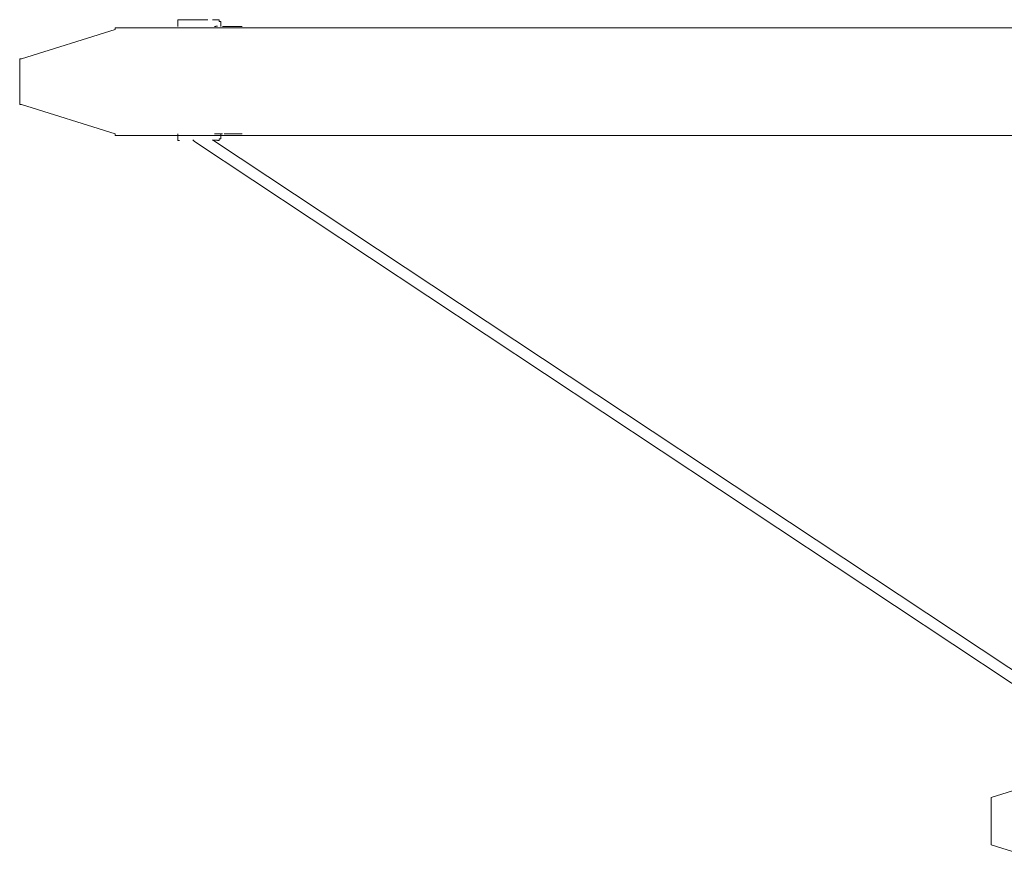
# Model space of a CAD drawing. Header units: millimetres. Extents: x 32.1 to 48.5, y -27.6 to 7.4.
# Tile 1 of 43: x 32.1 to 34, y -26.2 to -24.5. Entities that reach past the tile are written whole.
import ezdxf

# ---------------------------------------------------------------- set-up
doc = ezdxf.new("R2010")
doc.units = ezdxf.units.MM
doc.header["$MEASUREMENT"] = 0
doc.layers.add('Livello 1', color=7, linetype='Continuous', lineweight=0)

# ---------------------------------------------------------------- blocks, each defined once
blk = doc.blocks.new('Block_0')
at = {"layer": 'Livello 1', "color": 250, "lineweight": 5, "true_color": 0x1d1d1b}
for points, knots in [([(32.3829, -24.5121), (32.3829, -24.5121), (32.3829, -24.5121), (32.3829, -24.5121), (32.3829, -24.5121), (32.3797, -24.5121), (32.3797, -24.5121), (32.3797, -24.5121), (32.3797, -24.5153), (32.3797, -24.5153)], [0, 0, 0, 0, 1, 1, 1, 2, 2, 2, 3, 3, 3, 3]), ([(32.3829, -24.5121), (32.3829, -24.5121), (32.3829, -24.5121), (32.3829, -24.5121), (32.3829, -24.5121), (32.3893, -24.5121), (32.3893, -24.5121), (32.3893, -24.5121), (32.3989, -24.5121), (32.3989, -24.5121), (32.3989, -24.5121), (32.4114, -24.5121), (32.4114, -24.5121), (32.4114, -24.5121), (32.4271, -24.5121), (32.4271, -24.5121), (32.4271, -24.5121), (32.4367, -24.5121), (32.4367, -24.5121)], [0, 0, 0, 0, 1, 1, 1, 2, 2, 2, 3, 3, 3, 4, 4, 4, 5, 5, 5, 6, 6, 6, 6]), ([(32.446, -24.5121), (32.446, -24.5121), (32.4492, -24.5121), (32.4492, -24.5121), (32.4492, -24.5121), (32.4556, -24.5121), (32.4556, -24.5121)], [0, 0, 0, 0, 1, 1, 1, 2, 2, 2, 2]), ([(32.462, -24.5153), (32.462, -24.5153), (32.462, -24.5153), (32.462, -24.5153), (32.462, -24.5153), (32.4588, -24.5153), (32.4588, -24.5153), (32.4588, -24.5153), (32.4588, -24.5121), (32.4588, -24.5121), (32.4588, -24.5121), (32.4556, -24.5121), (32.4556, -24.5121)], [0, 0, 0, 0, 1, 1, 1, 2, 2, 2, 3, 3, 3, 4, 4, 4, 4]), ([(32.2593, -24.5278), (32.2593, -24.5278), (32.2593, -24.5278), (32.2593, -24.5278), (32.2593, -24.5278), (32.2593, -24.531), (32.2593, -24.531)], [0, 0, 0, 0, 1, 1, 1, 2, 2, 2, 2]), ([(36.7102, -24.5278), (36.7102, -24.5278), (36.5203, -24.5278), (36.5203, -24.5278), (36.5203, -24.5278), (36.3309, -24.5278), (36.3309, -24.5278), (36.3309, -24.5278), (36.1444, -24.5278), (36.1444, -24.5278), (36.1444, -24.5278), (35.9641, -24.5278), (35.9641, -24.5278), (35.9641, -24.5278), (35.7808, -24.5278), (35.7808, -24.5278), (35.7808, -24.5278), (35.6037, -24.5278), (35.6037, -24.5278), (35.6037, -24.5278), (35.43, -24.5278), (35.43, -24.5278), (35.43, -24.5278), (35.256, -24.5278), (35.256, -24.5278), (35.256, -24.5278), (35.0882, -24.5278), (35.0882, -24.5278), (35.0882, -24.5278), (34.9241, -24.5278), (34.9241, -24.5278), (34.9241, -24.5278), (34.763, -24.5278), (34.763, -24.5278), (34.763, -24.5278), (34.605, -24.5278), (34.605, -24.5278), (34.605, -24.5278), (34.4497, -24.5278), (34.4497, -24.5278), (34.4497, -24.5278), (34.3013, -24.5278), (34.3013, -24.5278), (34.3013, -24.5278), (34.1559, -24.5278), (34.1559, -24.5278), (34.1559, -24.5278), (34.0134, -24.5278), (34.0134, -24.5278), (34.0134, -24.5278), (33.8778, -24.5278), (33.8778, -24.5278), (33.8778, -24.5278), (33.7449, -24.5278), (33.7449, -24.5278), (33.7449, -24.5278), (33.6183, -24.5278), (33.6183, -24.5278), (33.6183, -24.5278), (33.495, -24.5278), (33.495, -24.5278), (33.495, -24.5278), (33.3813, -24.5278), (33.3813, -24.5278), (33.3813, -24.5278), (33.2675, -24.5278), (33.2675, -24.5278), (33.2675, -24.5278), (33.1634, -24.5278), (33.1634, -24.5278), (33.1634, -24.5278), (33.0619, -24.5278), (33.0619, -24.5278), (33.0619, -24.5278), (32.9673, -24.5278), (32.9673, -24.5278), (32.9673, -24.5278), (32.8754, -24.5278), (32.8754, -24.5278), (32.8754, -24.5278), (32.7934, -24.5278), (32.7934, -24.5278), (32.7934, -24.5278), (32.7143, -24.5278), (32.7143, -24.5278), (32.7143, -24.5278), (32.6415, -24.5278), (32.6415, -24.5278), (32.6415, -24.5278), (32.5781, -24.5278), (32.5781, -24.5278), (32.5781, -24.5278), (32.5182, -24.5278), (32.5182, -24.5278), (32.5182, -24.5278), (32.4644, -24.5278), (32.4644, -24.5278), (32.4644, -24.5278), (32.4172, -24.5278), (32.4172, -24.5278), (32.4172, -24.5278), (32.3762, -24.5278), (32.3762, -24.5278), (32.3762, -24.5278), (32.3384, -24.5278), (32.3384, -24.5278), (32.3384, -24.5278), (32.3096, -24.5278), (32.3096, -24.5278), (32.3096, -24.5278), (32.2875, -24.5278), (32.2875, -24.5278), (32.2875, -24.5278), (32.2718, -24.5278), (32.2718, -24.5278), (32.2718, -24.5278), (32.2622, -24.5278), (32.2622, -24.5278), (32.2622, -24.5278), (32.2593, -24.5278), (32.2593, -24.5278)], [0, 0, 0, 0, 1, 1, 1, 2, 2, 2, 3, 3, 3, 4, 4, 4, 5, 5, 5, 6, 6, 6, 7, 7, 7, 8, 8, 8, 9, 9, 9, 10, 10, 10, 11, 11, 11, 12, 12, 12, 13, 13, 13, 14, 14, 14, 15, 15, 15, 16, 16, 16, 17, 17, 17, 18, 18, 18, 19, 19, 19, 20, 20, 20, 21, 21, 21, 22, 22, 22, 23, 23, 23, 24, 24, 24, 25, 25, 25, 26, 26, 26, 27, 27, 27, 28, 28, 28, 29, 29, 29, 30, 30, 30, 31, 31, 31, 32, 32, 32, 33, 33, 33, 34, 34, 34, 35, 35, 35, 36, 36, 36, 37, 37, 37, 38, 38, 38, 39, 39, 39, 40, 40, 40, 40]), ([(32.4681, -24.5249), (32.4681, -24.5249), (32.4681, -24.5249), (32.4681, -24.5249), (32.4681, -24.5249), (32.4649, -24.5249), (32.4649, -24.5249)], [0, 0, 0, 0, 1, 1, 1, 2, 2, 2, 2]), ([(32.0789, -24.5875), (32.0789, -24.5875), (32.0789, -24.5875), (32.0789, -24.5875), (32.0789, -24.5875), (32.0757, -24.5875), (32.0757, -24.5875), (32.0757, -24.5875), (32.0757, -24.5907), (32.0757, -24.5907)], [0, 0, 0, 0, 1, 1, 1, 2, 2, 2, 3, 3, 3, 3]), ([(32.0757, -24.6719), (32.0757, -24.6719), (32.0757, -24.6751), (32.0757, -24.6751), (32.0757, -24.6751), (32.0789, -24.6751), (32.0789, -24.6751)], [0, 0, 0, 0, 1, 1, 1, 2, 2, 2, 2]), ([(32.2593, -24.7345), (32.2593, -24.7345), (32.2622, -24.7345), (32.2622, -24.7345), (32.2622, -24.7345), (32.2718, -24.7345), (32.2718, -24.7345), (32.2718, -24.7345), (32.2875, -24.7345), (32.2875, -24.7345), (32.2875, -24.7345), (32.3096, -24.7345), (32.3096, -24.7345), (32.3096, -24.7345), (32.3384, -24.7345), (32.3384, -24.7345), (32.3384, -24.7345), (32.3762, -24.7345), (32.3762, -24.7345), (32.3762, -24.7345), (32.4172, -24.7345), (32.4172, -24.7345), (32.4172, -24.7345), (32.4644, -24.7345), (32.4644, -24.7345), (32.4644, -24.7345), (32.5182, -24.7345), (32.5182, -24.7345), (32.5182, -24.7345), (32.5781, -24.7345), (32.5781, -24.7345), (32.5781, -24.7345), (32.6415, -24.7345), (32.6415, -24.7345), (32.6415, -24.7345), (32.7143, -24.7345), (32.7143, -24.7345), (32.7143, -24.7345), (32.7934, -24.7345), (32.7934, -24.7345), (32.7934, -24.7345), (32.8754, -24.7345), (32.8754, -24.7345), (32.8754, -24.7345), (32.9673, -24.7345), (32.9673, -24.7345), (32.9673, -24.7345), (33.0619, -24.7345), (33.0619, -24.7345), (33.0619, -24.7345), (33.1634, -24.7345), (33.1634, -24.7345), (33.1634, -24.7345), (33.2675, -24.7345), (33.2675, -24.7345), (33.2675, -24.7345), (33.3813, -24.7345), (33.3813, -24.7345), (33.3813, -24.7345), (33.495, -24.7345), (33.495, -24.7345), (33.495, -24.7345), (33.6183, -24.7345), (33.6183, -24.7345), (33.6183, -24.7345), (33.7449, -24.7345), (33.7449, -24.7345), (33.7449, -24.7345), (33.8778, -24.7345), (33.8778, -24.7345), (33.8778, -24.7345), (34.0134, -24.7345), (34.0134, -24.7345), (34.0134, -24.7345), (34.1559, -24.7345), (34.1559, -24.7345), (34.1559, -24.7345), (34.3013, -24.7345), (34.3013, -24.7345), (34.3013, -24.7345), (34.4497, -24.7345), (34.4497, -24.7345), (34.4497, -24.7345), (34.605, -24.7345), (34.605, -24.7345), (34.605, -24.7345), (34.763, -24.7345), (34.763, -24.7345), (34.763, -24.7345), (34.9241, -24.7345), (34.9241, -24.7345), (34.9241, -24.7345), (35.0882, -24.7345), (35.0882, -24.7345), (35.0882, -24.7345), (35.256, -24.7345), (35.256, -24.7345), (35.256, -24.7345), (35.43, -24.7345), (35.43, -24.7345), (35.43, -24.7345), (35.6037, -24.7345), (35.6037, -24.7345), (35.6037, -24.7345), (35.7808, -24.7345), (35.7808, -24.7345), (35.7808, -24.7345), (35.9641, -24.7345), (35.9641, -24.7345), (35.9641, -24.7345), (36.1444, -24.7345), (36.1444, -24.7345), (36.1444, -24.7345), (36.3309, -24.7345), (36.3309, -24.7345), (36.3309, -24.7345), (36.5203, -24.7345), (36.5203, -24.7345), (36.5203, -24.7345), (36.7102, -24.7345), (36.7102, -24.7345)], [0, 0, 0, 0, 1, 1, 1, 2, 2, 2, 3, 3, 3, 4, 4, 4, 5, 5, 5, 6, 6, 6, 7, 7, 7, 8, 8, 8, 9, 9, 9, 10, 10, 10, 11, 11, 11, 12, 12, 12, 13, 13, 13, 14, 14, 14, 15, 15, 15, 16, 16, 16, 17, 17, 17, 18, 18, 18, 19, 19, 19, 20, 20, 20, 21, 21, 21, 22, 22, 22, 23, 23, 23, 24, 24, 24, 25, 25, 25, 26, 26, 26, 27, 27, 27, 28, 28, 28, 29, 29, 29, 30, 30, 30, 31, 31, 31, 32, 32, 32, 33, 33, 33, 34, 34, 34, 35, 35, 35, 36, 36, 36, 37, 37, 37, 38, 38, 38, 39, 39, 39, 40, 40, 40, 40]), ([(32.3797, -24.7407), (32.3797, -24.7407), (32.3797, -24.7407), (32.3797, -24.7407), (32.3797, -24.7407), (32.3797, -24.7438), (32.3797, -24.7438), (32.3797, -24.7438), (32.3829, -24.7438), (32.3829, -24.7438)], [0, 0, 0, 0, 1, 1, 1, 2, 2, 2, 3, 3, 3, 3]), ([(32.4114, -24.7457), (32.4114, -24.7457), (32.4114, -24.7457), (32.4114, -24.7457), (32.4114, -24.7457), (32.4082, -24.7425), (32.4082, -24.7425)], [0, 0, 0, 0, 1, 1, 1, 2, 2, 2, 2]), ([(32.4556, -24.7436), (32.4556, -24.7436), (32.4556, -24.7436), (32.4556, -24.7436), (32.4556, -24.7436), (32.4492, -24.7436), (32.4492, -24.7436), (32.4492, -24.7436), (32.446, -24.7436), (32.446, -24.7436)], [0, 0, 0, 0, 1, 1, 1, 2, 2, 2, 3, 3, 3, 3]), ([(32.4556, -24.7313), (32.4556, -24.7313), (32.4556, -24.7313), (32.4556, -24.7313), (32.4556, -24.7313), (32.4524, -24.7313), (32.4524, -24.7313)], [0, 0, 0, 0, 1, 1, 1, 2, 2, 2, 2]), ([(32.4652, -24.7313), (32.4652, -24.7313), (32.4652, -24.7313), (32.4652, -24.7313), (32.4652, -24.7313), (32.462, -24.7313), (32.462, -24.7313), (32.462, -24.7313), (32.4588, -24.7313), (32.4588, -24.7313), (32.4588, -24.7313), (32.4556, -24.7313), (32.4556, -24.7313)], [0, 0, 0, 0, 1, 1, 1, 2, 2, 2, 3, 3, 3, 4, 4, 4, 4]), ([(32.4556, -24.7438), (32.4556, -24.7438), (32.4588, -24.7438), (32.4588, -24.7438), (32.4588, -24.7438), (32.4588, -24.7407), (32.4588, -24.7407), (32.4588, -24.7407), (32.462, -24.7407), (32.462, -24.7407)], [0, 0, 0, 0, 1, 1, 1, 2, 2, 2, 3, 3, 3, 3]), ([(32.462, -24.7343), (32.462, -24.7343), (32.462, -24.7343), (32.462, -24.7343), (32.462, -24.7343), (32.462, -24.7311), (32.462, -24.7311)], [0, 0, 0, 0, 1, 1, 1, 2, 2, 2, 2]), ([(33.9409, -26.006), (33.9409, -26.006), (33.9409, -26.006), (33.9409, -26.006), (33.9409, -26.006), (33.9409, -26.0089), (33.9409, -26.0089)], [0, 0, 0, 0, 1, 1, 1, 2, 2, 2, 2]), ([(33.9409, -26.0936), (33.9409, -26.0936), (33.9409, -26.0936), (33.9409, -26.0936), (33.9409, -26.0936), (33.9409, -26.0968), (33.9409, -26.0968)], [0, 0, 0, 0, 1, 1, 1, 2, 2, 2, 2])]:
    blk.add_open_spline(points, degree=3, knots=knots, dxfattribs=at)
for points in [[(32.3797, -24.5153), (32.3797, -24.5153), (32.3797, -24.5249), (32.3797, -24.5249)], [(32.462, -24.5217), (32.462, -24.5217), (32.462, -24.5153), (32.462, -24.5153)], [(32.2593, -24.531), (32.2593, -24.531), (32.0789, -24.5875), (32.0789, -24.5875)], [(32.4524, -24.5249), (32.4524, -24.5249), (32.4495, -24.5249), (32.4495, -24.5249)], [(32.4524, -24.5246), (32.4524, -24.5246), (32.4556, -24.5246), (32.4556, -24.5246)], [(32.462, -24.5249), (32.462, -24.5249), (32.462, -24.5217), (32.462, -24.5217)], [(32.503, -24.5249), (32.503, -24.5249), (32.4681, -24.5249), (32.4681, -24.5249)], [(32.0757, -24.5907), (32.0757, -24.5907), (32.0757, -24.6719), (32.0757, -24.6719)], [(32.0789, -24.6751), (32.0789, -24.6751), (32.2593, -24.7313), (32.2593, -24.7313)], [(32.2593, -24.7313), (32.2593, -24.7313), (32.2593, -24.7345), (32.2593, -24.7345)], [(32.3797, -24.7311), (32.3797, -24.7311), (32.3797, -24.7407), (32.3797, -24.7407)], [(32.4114, -24.7457), (32.4114, -24.7457), (34.2038, -25.9343), (34.2038, -25.9343)], [(34.2385, -25.9311), (34.2385, -25.9311), (32.446, -24.7425), (32.446, -24.7425)], [(32.4495, -24.7311), (32.4495, -24.7311), (32.4524, -24.7311), (32.4524, -24.7311)], [(32.462, -24.7407), (32.462, -24.7407), (32.462, -24.7343), (32.462, -24.7343)], [(32.4681, -24.7311), (32.4681, -24.7311), (32.503, -24.7311), (32.503, -24.7311)], [(34.1213, -25.9495), (34.1213, -25.9495), (33.9409, -26.006), (33.9409, -26.006)], [(33.9409, -26.0089), (33.9409, -26.0089), (33.9409, -26.0936), (33.9409, -26.0936)], [(33.9409, -26.0968), (33.9409, -26.0968), (34.1213, -26.1533), (34.1213, -26.1533)]]:
    blk.add_open_spline(points, degree=3, dxfattribs=at)

msp = doc.modelspace()

# ---------------------------------------------------------------- block references
at = {"layer": 'Livello 1'}
msp.add_blockref('Block_0', (0, 0), dxfattribs=at)

doc.saveas('drawing.dxf')
